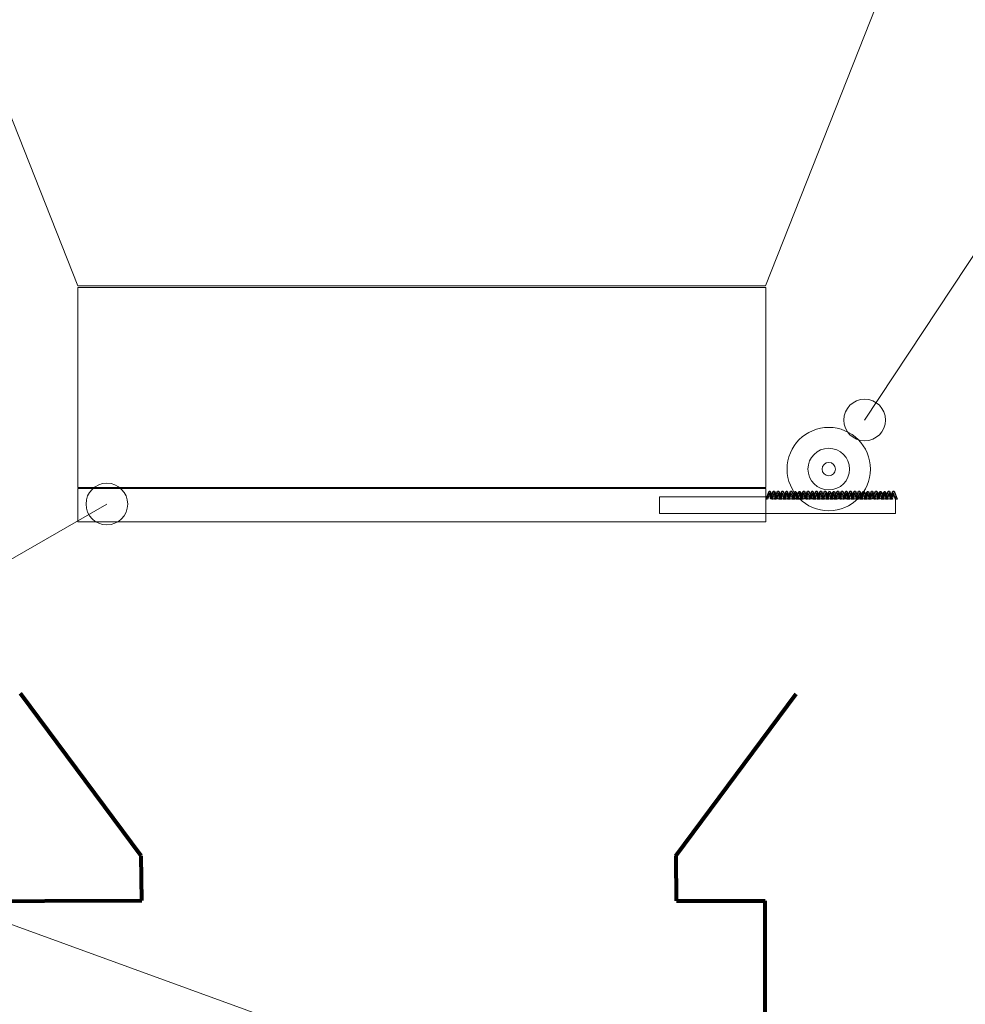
# Model space of a CAD drawing. Header units: millimetres. Extents: x -658 to -175, y -157 to 178.
# Tile 19 of 41: x -434 to -378, y 1 to 60. Entities that reach past the tile are written whole.
import ezdxf

# ---------------------------------------------------------------- set-up
doc = ezdxf.new("R2010")
doc.units = ezdxf.units.MM
doc.header["$MEASUREMENT"] = 0
doc.layers.add('Layer 1', color=7, linetype='Continuous')

msp = doc.modelspace()

# ---------------------------------------------------------------- linework, layer by layer
at = {"layer": 'Layer 1', "color": 2, "lineweight": 20}
msp.add_ellipse((-385.9292, 32.938), major_axis=(0, 2.5), ratio=1, dxfattribs=at)
at = {"layer": 'Layer 1', "color": 9, "lineweight": 20}
msp.add_open_spline([(-430.9919, 43.9434), (-430.9919, 43.9434), (-389.7334, 43.9434), (-389.7334, 43.9434), (-389.7334, 43.9434), (-389.7334, 43.9434), (-369.1041, 96.1064), (-369.1041, 96.1064), (-369.1041, 96.1064), (-369.1041, 96.1064), (-451.6211, 96.1064), (-451.6211, 96.1064), (-451.6211, 96.1064), (-451.6211, 96.1064), (-430.9919, 43.9434), (-430.9919, 43.9434)], degree=3, knots=[0, 0, 0, 0, 0.2, 0.2, 0.2, 0.2, 0.4, 0.4, 0.4, 0.4, 0.6, 0.6, 0.6, 0.6, 1, 1, 1, 1], dxfattribs=at)
at = {"layer": 'Layer 1', "color": 250, "lineweight": 20}
for points in [[(-367.9876, 59.7631), (-367.9876, 59.7631), (-383.775, 35.8815), (-383.775, 35.8815)], [(-445.0419, 21.7545), (-445.0419, 21.7545), (-429.2545, 30.8391), (-429.2545, 30.8391)]]:
    msp.add_open_spline(points, degree=3, dxfattribs=at)
at = {"layer": 'Layer 1', "color": 252, "lineweight": 20}
msp.add_open_spline([(-431.0004, 43.8371), (-431.0004, 43.8371), (-389.7074, 43.8371), (-389.7074, 43.8371), (-389.7074, 43.8371), (-389.7074, 43.8371), (-389.7074, 31.8371), (-389.7074, 31.8371), (-389.7074, 31.8371), (-389.7074, 31.8371), (-431.0004, 31.8371), (-431.0004, 31.8371), (-431.0004, 31.8371), (-431.0004, 31.8371), (-431.0004, 43.8371), (-431.0004, 43.8371)], degree=3, knots=[0, 0, 0, 0, 0.2, 0.2, 0.2, 0.2, 0.4, 0.4, 0.4, 0.4, 0.6, 0.6, 0.6, 0.6, 1, 1, 1, 1], dxfattribs=at)
at = {"layer": 'Layer 1', "color": 250, "lineweight": 20}
for points in [[(-383.775, 37.1315), (-383.0846, 37.1315), (-382.525, 36.5719), (-382.525, 35.8815), (-382.525, 35.8815), (-382.525, 35.1911), (-383.0846, 34.6315), (-383.775, 34.6315), (-383.775, 34.6315), (-384.4653, 34.6315), (-385.025, 35.1911), (-385.025, 35.8815), (-385.025, 35.8815), (-385.025, 36.5719), (-384.4653, 37.1315), (-383.775, 37.1315)], [(-385.9292, 33.338), (-385.7083, 33.338), (-385.5292, 33.1589), (-385.5292, 32.938), (-385.5292, 32.938), (-385.5292, 32.7171), (-385.7083, 32.538), (-385.9292, 32.538), (-385.9292, 32.538), (-386.1501, 32.538), (-386.3292, 32.7171), (-386.3292, 32.938), (-386.3292, 32.938), (-386.3292, 33.1589), (-386.1501, 33.338), (-385.9292, 33.338)], [(-429.2545, 29.5891), (-429.9449, 29.5891), (-430.5045, 30.1487), (-430.5045, 30.8391), (-430.5045, 30.8391), (-430.5045, 31.5295), (-429.9449, 32.0891), (-429.2545, 32.0891), (-429.2545, 32.0891), (-428.5642, 32.0891), (-428.0045, 31.5295), (-428.0045, 30.8391), (-428.0045, 30.8391), (-428.0045, 30.1487), (-428.5642, 29.5891), (-429.2545, 29.5891)], [(-430.9958, 31.7775), (-430.9958, 31.7775), (-389.7028, 31.7775), (-389.7028, 31.7775), (-389.7028, 31.7775), (-389.7028, 31.7775), (-389.7028, 29.7775), (-389.7028, 29.7775), (-389.7028, 29.7775), (-389.7028, 29.7775), (-430.9958, 29.7775), (-430.9958, 29.7775), (-430.9958, 29.7775), (-430.9958, 29.7775), (-430.9958, 31.7775), (-430.9958, 31.7775)], [(-396.0907, 31.2732), (-396.0907, 31.2732), (-381.9264, 31.2732), (-381.9264, 31.2732), (-381.9264, 31.2732), (-381.9264, 31.2732), (-381.9264, 30.2732), (-381.9264, 30.2732), (-381.9264, 30.2732), (-381.9264, 30.2732), (-396.0907, 30.2732), (-396.0907, 30.2732), (-396.0907, 30.2732), (-396.0907, 30.2732), (-396.0907, 31.2732), (-396.0907, 31.2732)]]:
    msp.add_open_spline(points, degree=3, knots=[0, 0, 0, 0, 0.2, 0.2, 0.2, 0.2, 0.4, 0.4, 0.4, 0.4, 0.6, 0.6, 0.6, 0.6, 1, 1, 1, 1], dxfattribs=at)
at = {"layer": 'Layer 1', "color": 7, "lineweight": 20}
for points in [[(-385.9292, 34.188), (-385.2389, 34.188), (-384.6792, 33.6283), (-384.6792, 32.938), (-384.6792, 32.938), (-384.6792, 32.2477), (-385.2389, 31.688), (-385.9292, 31.688), (-385.9292, 31.688), (-386.6195, 31.688), (-387.1792, 32.2477), (-387.1792, 32.938), (-387.1792, 32.938), (-387.1792, 33.6283), (-386.6195, 34.188), (-385.9292, 34.188)], [(-438.8393, 7.0029), (-438.8393, 7.0029), (-334.4894, -30.9773), (-334.4894, -30.9773), (-334.4894, -30.9773), (-334.4894, -30.9773), (-350.8551, -75.9417), (-350.8551, -75.9417), (-350.8551, -75.9417), (-350.8551, -75.9417), (-455.205, -37.9615), (-455.205, -37.9615), (-455.205, -37.9615), (-455.205, -37.9615), (-438.8393, 7.0029), (-438.8393, 7.0029)]]:
    msp.add_open_spline(points, degree=3, knots=[0, 0, 0, 0, 0.2, 0.2, 0.2, 0.2, 0.4, 0.4, 0.4, 0.4, 0.6, 0.6, 0.6, 0.6, 1, 1, 1, 1], dxfattribs=at)
at = {"layer": 'Layer 1', "color": 250}
for points in [[(-389.5132, 31.6095), (-389.5132, 31.6095), (-389.6905, 31.1397), (-389.6905, 31.1397), (-389.6905, 31.1397), (-389.6905, 31.1397), (-389.6053, 31.1397), (-389.6053, 31.1397), (-389.6053, 31.1397), (-389.6053, 31.1397), (-389.5048, 31.4211), (-389.5048, 31.4211), (-389.5048, 31.4211), (-389.4939, 31.4514), (-389.4838, 31.4829), (-389.4746, 31.5157), (-389.4746, 31.5157), (-389.4675, 31.4909), (-389.4577, 31.4612), (-389.4449, 31.4263), (-389.4449, 31.4263), (-389.4449, 31.4263), (-389.3405, 31.1397), (-389.3405, 31.1397), (-389.3405, 31.1397), (-389.3405, 31.1397), (-389.2587, 31.1397), (-389.2587, 31.1397), (-389.2587, 31.1397), (-389.2587, 31.1397), (-389.4366, 31.6095), (-389.4366, 31.6095), (-389.4366, 31.6095), (-389.4366, 31.6095), (-389.5132, 31.6095), (-389.5132, 31.6095)], [(-389.2569, 31.6176), (-389.2569, 31.6176), (-389.4342, 31.1478), (-389.4342, 31.1478), (-389.4342, 31.1478), (-389.4342, 31.1478), (-389.349, 31.1478), (-389.349, 31.1478), (-389.349, 31.1478), (-389.349, 31.1478), (-389.2485, 31.4292), (-389.2485, 31.4292), (-389.2485, 31.4292), (-389.2376, 31.4595), (-389.2275, 31.491), (-389.2183, 31.5238), (-389.2183, 31.5238), (-389.2112, 31.499), (-389.2014, 31.4693), (-389.1886, 31.4344), (-389.1886, 31.4344), (-389.1886, 31.4344), (-389.0842, 31.1478), (-389.0842, 31.1478), (-389.0842, 31.1478), (-389.0842, 31.1478), (-389.0024, 31.1478), (-389.0024, 31.1478), (-389.0024, 31.1478), (-389.0024, 31.1478), (-389.1803, 31.6176), (-389.1803, 31.6176), (-389.1803, 31.6176), (-389.1803, 31.6176), (-389.2569, 31.6176), (-389.2569, 31.6176)], [(-389.003, 31.6063), (-389.003, 31.6063), (-389.1803, 31.1365), (-389.1803, 31.1365), (-389.1803, 31.1365), (-389.1803, 31.1365), (-389.0951, 31.1365), (-389.0951, 31.1365), (-389.0951, 31.1365), (-389.0951, 31.1365), (-388.9946, 31.4179), (-388.9946, 31.4179), (-388.9946, 31.4179), (-388.9837, 31.4482), (-388.9736, 31.4797), (-388.9644, 31.5125), (-388.9644, 31.5125), (-388.9573, 31.4877), (-388.9475, 31.458), (-388.9347, 31.4231), (-388.9347, 31.4231), (-388.9347, 31.4231), (-388.8303, 31.1365), (-388.8303, 31.1365), (-388.8303, 31.1365), (-388.8303, 31.1365), (-388.7485, 31.1365), (-388.7485, 31.1365), (-388.7485, 31.1365), (-388.7485, 31.1365), (-388.9264, 31.6063), (-388.9264, 31.6063), (-388.9264, 31.6063), (-388.9264, 31.6063), (-389.003, 31.6063), (-389.003, 31.6063)], [(-388.75, 31.6075), (-388.75, 31.6075), (-388.9273, 31.1377), (-388.9273, 31.1377), (-388.9273, 31.1377), (-388.9273, 31.1377), (-388.8421, 31.1377), (-388.8421, 31.1377), (-388.8421, 31.1377), (-388.8421, 31.1377), (-388.7416, 31.4191), (-388.7416, 31.4191), (-388.7416, 31.4191), (-388.7307, 31.4494), (-388.7206, 31.4809), (-388.7114, 31.5137), (-388.7114, 31.5137), (-388.7043, 31.4889), (-388.6945, 31.4592), (-388.6817, 31.4243), (-388.6817, 31.4243), (-388.6817, 31.4243), (-388.5773, 31.1377), (-388.5773, 31.1377), (-388.5773, 31.1377), (-388.5773, 31.1377), (-388.4955, 31.1377), (-388.4955, 31.1377), (-388.4955, 31.1377), (-388.4955, 31.1377), (-388.6734, 31.6075), (-388.6734, 31.6075), (-388.6734, 31.6075), (-388.6734, 31.6075), (-388.75, 31.6075), (-388.75, 31.6075)], [(-388.4939, 31.6102), (-388.4939, 31.6102), (-388.6712, 31.1404), (-388.6712, 31.1404), (-388.6712, 31.1404), (-388.6712, 31.1404), (-388.586, 31.1404), (-388.586, 31.1404), (-388.586, 31.1404), (-388.586, 31.1404), (-388.4855, 31.4218), (-388.4855, 31.4218), (-388.4855, 31.4218), (-388.4746, 31.4521), (-388.4645, 31.4836), (-388.4553, 31.5164), (-388.4553, 31.5164), (-388.4482, 31.4916), (-388.4384, 31.4619), (-388.4256, 31.427), (-388.4256, 31.427), (-388.4256, 31.427), (-388.3212, 31.1404), (-388.3212, 31.1404), (-388.3212, 31.1404), (-388.3212, 31.1404), (-388.2394, 31.1404), (-388.2394, 31.1404), (-388.2394, 31.1404), (-388.2394, 31.1404), (-388.4173, 31.6102), (-388.4173, 31.6102), (-388.4173, 31.6102), (-388.4173, 31.6102), (-388.4939, 31.6102), (-388.4939, 31.6102)], [(-388.2272, 31.61), (-388.2272, 31.61), (-388.4045, 31.1402), (-388.4045, 31.1402), (-388.4045, 31.1402), (-388.4045, 31.1402), (-388.3193, 31.1402), (-388.3193, 31.1402), (-388.3193, 31.1402), (-388.3193, 31.1402), (-388.2188, 31.4216), (-388.2188, 31.4216), (-388.2188, 31.4216), (-388.2079, 31.4519), (-388.1978, 31.4834), (-388.1886, 31.5162), (-388.1886, 31.5162), (-388.1815, 31.4914), (-388.1717, 31.4617), (-388.1589, 31.4268), (-388.1589, 31.4268), (-388.1589, 31.4268), (-388.0545, 31.1402), (-388.0545, 31.1402), (-388.0545, 31.1402), (-388.0545, 31.1402), (-387.9727, 31.1402), (-387.9727, 31.1402), (-387.9727, 31.1402), (-387.9727, 31.1402), (-388.1506, 31.61), (-388.1506, 31.61), (-388.1506, 31.61), (-388.1506, 31.61), (-388.2272, 31.61), (-388.2272, 31.61)], [(-387.9733, 31.5987), (-387.9733, 31.5987), (-388.1506, 31.1289), (-388.1506, 31.1289), (-388.1506, 31.1289), (-388.1506, 31.1289), (-388.0654, 31.1289), (-388.0654, 31.1289), (-388.0654, 31.1289), (-388.0654, 31.1289), (-387.9649, 31.4103), (-387.9649, 31.4103), (-387.9649, 31.4103), (-387.954, 31.4406), (-387.9439, 31.4721), (-387.9347, 31.5049), (-387.9347, 31.5049), (-387.9276, 31.4801), (-387.9178, 31.4504), (-387.905, 31.4155), (-387.905, 31.4155), (-387.905, 31.4155), (-387.8006, 31.1289), (-387.8006, 31.1289), (-387.8006, 31.1289), (-387.8006, 31.1289), (-387.7188, 31.1289), (-387.7188, 31.1289), (-387.7188, 31.1289), (-387.7188, 31.1289), (-387.8967, 31.5987), (-387.8967, 31.5987), (-387.8967, 31.5987), (-387.8967, 31.5987), (-387.9733, 31.5987), (-387.9733, 31.5987)], [(-387.7203, 31.5999), (-387.7203, 31.5999), (-387.8976, 31.1301), (-387.8976, 31.1301), (-387.8976, 31.1301), (-387.8976, 31.1301), (-387.8124, 31.1301), (-387.8124, 31.1301), (-387.8124, 31.1301), (-387.8124, 31.1301), (-387.7119, 31.4115), (-387.7119, 31.4115), (-387.7119, 31.4115), (-387.701, 31.4418), (-387.6909, 31.4733), (-387.6817, 31.5061), (-387.6817, 31.5061), (-387.6746, 31.4813), (-387.6648, 31.4516), (-387.652, 31.4167), (-387.652, 31.4167), (-387.652, 31.4167), (-387.5476, 31.1301), (-387.5476, 31.1301), (-387.5476, 31.1301), (-387.5476, 31.1301), (-387.4658, 31.1301), (-387.4658, 31.1301), (-387.4658, 31.1301), (-387.4658, 31.1301), (-387.6437, 31.5999), (-387.6437, 31.5999), (-387.6437, 31.5999), (-387.6437, 31.5999), (-387.7203, 31.5999), (-387.7203, 31.5999)], [(-387.4645, 31.6071), (-387.4645, 31.6071), (-387.6418, 31.1373), (-387.6418, 31.1373), (-387.6418, 31.1373), (-387.6418, 31.1373), (-387.5566, 31.1373), (-387.5566, 31.1373), (-387.5566, 31.1373), (-387.5566, 31.1373), (-387.4561, 31.4187), (-387.4561, 31.4187), (-387.4561, 31.4187), (-387.4452, 31.449), (-387.4351, 31.4805), (-387.4259, 31.5133), (-387.4259, 31.5133), (-387.4188, 31.4885), (-387.409, 31.4588), (-387.3962, 31.4239), (-387.3962, 31.4239), (-387.3962, 31.4239), (-387.2918, 31.1373), (-387.2918, 31.1373), (-387.2918, 31.1373), (-387.2918, 31.1373), (-387.21, 31.1373), (-387.21, 31.1373), (-387.21, 31.1373), (-387.21, 31.1373), (-387.3879, 31.6071), (-387.3879, 31.6071), (-387.3879, 31.6071), (-387.3879, 31.6071), (-387.4645, 31.6071), (-387.4645, 31.6071)], [(-387.2082, 31.6152), (-387.2082, 31.6152), (-387.3855, 31.1454), (-387.3855, 31.1454), (-387.3855, 31.1454), (-387.3855, 31.1454), (-387.3003, 31.1454), (-387.3003, 31.1454), (-387.3003, 31.1454), (-387.3003, 31.1454), (-387.1998, 31.4268), (-387.1998, 31.4268), (-387.1998, 31.4268), (-387.1889, 31.4571), (-387.1788, 31.4886), (-387.1696, 31.5214), (-387.1696, 31.5214), (-387.1625, 31.4966), (-387.1527, 31.4669), (-387.1399, 31.432), (-387.1399, 31.432), (-387.1399, 31.432), (-387.0355, 31.1454), (-387.0355, 31.1454), (-387.0355, 31.1454), (-387.0355, 31.1454), (-386.9537, 31.1454), (-386.9537, 31.1454), (-386.9537, 31.1454), (-386.9537, 31.1454), (-387.1316, 31.6152), (-387.1316, 31.6152), (-387.1316, 31.6152), (-387.1316, 31.6152), (-387.2082, 31.6152), (-387.2082, 31.6152)], [(-386.9543, 31.6039), (-386.9543, 31.6039), (-387.1316, 31.1341), (-387.1316, 31.1341), (-387.1316, 31.1341), (-387.1316, 31.1341), (-387.0464, 31.1341), (-387.0464, 31.1341), (-387.0464, 31.1341), (-387.0464, 31.1341), (-386.9459, 31.4155), (-386.9459, 31.4155), (-386.9459, 31.4155), (-386.935, 31.4458), (-386.9249, 31.4773), (-386.9157, 31.5101), (-386.9157, 31.5101), (-386.9086, 31.4853), (-386.8988, 31.4556), (-386.886, 31.4207), (-386.886, 31.4207), (-386.886, 31.4207), (-386.7816, 31.1341), (-386.7816, 31.1341), (-386.7816, 31.1341), (-386.7816, 31.1341), (-386.6998, 31.1341), (-386.6998, 31.1341), (-386.6998, 31.1341), (-386.6998, 31.1341), (-386.8777, 31.6039), (-386.8777, 31.6039), (-386.8777, 31.6039), (-386.8777, 31.6039), (-386.9543, 31.6039), (-386.9543, 31.6039)], [(-386.7013, 31.6051), (-386.7013, 31.6051), (-386.8786, 31.1353), (-386.8786, 31.1353), (-386.8786, 31.1353), (-386.8786, 31.1353), (-386.7934, 31.1353), (-386.7934, 31.1353), (-386.7934, 31.1353), (-386.7934, 31.1353), (-386.6929, 31.4167), (-386.6929, 31.4167), (-386.6929, 31.4167), (-386.682, 31.447), (-386.6719, 31.4785), (-386.6627, 31.5113), (-386.6627, 31.5113), (-386.6556, 31.4865), (-386.6458, 31.4568), (-386.633, 31.4219), (-386.633, 31.4219), (-386.633, 31.4219), (-386.5286, 31.1353), (-386.5286, 31.1353), (-386.5286, 31.1353), (-386.5286, 31.1353), (-386.4468, 31.1353), (-386.4468, 31.1353), (-386.4468, 31.1353), (-386.4468, 31.1353), (-386.6247, 31.6051), (-386.6247, 31.6051), (-386.6247, 31.6051), (-386.6247, 31.6051), (-386.7013, 31.6051), (-386.7013, 31.6051)], [(-386.4452, 31.6078), (-386.4452, 31.6078), (-386.6225, 31.138), (-386.6225, 31.138), (-386.6225, 31.138), (-386.6225, 31.138), (-386.5373, 31.138), (-386.5373, 31.138), (-386.5373, 31.138), (-386.5373, 31.138), (-386.4368, 31.4194), (-386.4368, 31.4194), (-386.4368, 31.4194), (-386.4259, 31.4497), (-386.4158, 31.4812), (-386.4066, 31.514), (-386.4066, 31.514), (-386.3995, 31.4892), (-386.3897, 31.4595), (-386.3769, 31.4246), (-386.3769, 31.4246), (-386.3769, 31.4246), (-386.2725, 31.138), (-386.2725, 31.138), (-386.2725, 31.138), (-386.2725, 31.138), (-386.1907, 31.138), (-386.1907, 31.138), (-386.1907, 31.138), (-386.1907, 31.138), (-386.3686, 31.6078), (-386.3686, 31.6078), (-386.3686, 31.6078), (-386.3686, 31.6078), (-386.4452, 31.6078), (-386.4452, 31.6078)], [(-386.1785, 31.6076), (-386.1785, 31.6076), (-386.3558, 31.1378), (-386.3558, 31.1378), (-386.3558, 31.1378), (-386.3558, 31.1378), (-386.2706, 31.1378), (-386.2706, 31.1378), (-386.2706, 31.1378), (-386.2706, 31.1378), (-386.1701, 31.4192), (-386.1701, 31.4192), (-386.1701, 31.4192), (-386.1592, 31.4495), (-386.1491, 31.481), (-386.1399, 31.5138), (-386.1399, 31.5138), (-386.1328, 31.489), (-386.123, 31.4593), (-386.1102, 31.4244), (-386.1102, 31.4244), (-386.1102, 31.4244), (-386.0058, 31.1378), (-386.0058, 31.1378), (-386.0058, 31.1378), (-386.0058, 31.1378), (-385.924, 31.1378), (-385.924, 31.1378), (-385.924, 31.1378), (-385.924, 31.1378), (-386.1019, 31.6076), (-386.1019, 31.6076), (-386.1019, 31.6076), (-386.1019, 31.6076), (-386.1785, 31.6076), (-386.1785, 31.6076)], [(-385.9246, 31.5963), (-385.9246, 31.5963), (-386.1019, 31.1265), (-386.1019, 31.1265), (-386.1019, 31.1265), (-386.1019, 31.1265), (-386.0167, 31.1265), (-386.0167, 31.1265), (-386.0167, 31.1265), (-386.0167, 31.1265), (-385.9162, 31.4079), (-385.9162, 31.4079), (-385.9162, 31.4079), (-385.9053, 31.4382), (-385.8952, 31.4697), (-385.886, 31.5025), (-385.886, 31.5025), (-385.8789, 31.4777), (-385.8691, 31.448), (-385.8563, 31.4131), (-385.8563, 31.4131), (-385.8563, 31.4131), (-385.7519, 31.1265), (-385.7519, 31.1265), (-385.7519, 31.1265), (-385.7519, 31.1265), (-385.6701, 31.1265), (-385.6701, 31.1265), (-385.6701, 31.1265), (-385.6701, 31.1265), (-385.848, 31.5963), (-385.848, 31.5963), (-385.848, 31.5963), (-385.848, 31.5963), (-385.9246, 31.5963), (-385.9246, 31.5963)], [(-385.6716, 31.5975), (-385.6716, 31.5975), (-385.8489, 31.1277), (-385.8489, 31.1277), (-385.8489, 31.1277), (-385.8489, 31.1277), (-385.7637, 31.1277), (-385.7637, 31.1277), (-385.7637, 31.1277), (-385.7637, 31.1277), (-385.6632, 31.4091), (-385.6632, 31.4091), (-385.6632, 31.4091), (-385.6523, 31.4394), (-385.6422, 31.4709), (-385.633, 31.5037), (-385.633, 31.5037), (-385.6259, 31.4789), (-385.6161, 31.4492), (-385.6033, 31.4143), (-385.6033, 31.4143), (-385.6033, 31.4143), (-385.4989, 31.1277), (-385.4989, 31.1277), (-385.4989, 31.1277), (-385.4989, 31.1277), (-385.4171, 31.1277), (-385.4171, 31.1277), (-385.4171, 31.1277), (-385.4171, 31.1277), (-385.595, 31.5975), (-385.595, 31.5975), (-385.595, 31.5975), (-385.595, 31.5975), (-385.6716, 31.5975), (-385.6716, 31.5975)], [(-385.4232, 31.6074), (-385.4232, 31.6074), (-385.6005, 31.1376), (-385.6005, 31.1376), (-385.6005, 31.1376), (-385.6005, 31.1376), (-385.5153, 31.1376), (-385.5153, 31.1376), (-385.5153, 31.1376), (-385.5153, 31.1376), (-385.4148, 31.419), (-385.4148, 31.419), (-385.4148, 31.419), (-385.4039, 31.4493), (-385.3938, 31.4808), (-385.3846, 31.5136), (-385.3846, 31.5136), (-385.3775, 31.4888), (-385.3677, 31.4591), (-385.3549, 31.4242), (-385.3549, 31.4242), (-385.3549, 31.4242), (-385.2505, 31.1376), (-385.2505, 31.1376), (-385.2505, 31.1376), (-385.2505, 31.1376), (-385.1687, 31.1376), (-385.1687, 31.1376), (-385.1687, 31.1376), (-385.1687, 31.1376), (-385.3466, 31.6074), (-385.3466, 31.6074), (-385.3466, 31.6074), (-385.3466, 31.6074), (-385.4232, 31.6074), (-385.4232, 31.6074)], [(-385.1669, 31.6155), (-385.1669, 31.6155), (-385.3442, 31.1457), (-385.3442, 31.1457), (-385.3442, 31.1457), (-385.3442, 31.1457), (-385.259, 31.1457), (-385.259, 31.1457), (-385.259, 31.1457), (-385.259, 31.1457), (-385.1585, 31.4271), (-385.1585, 31.4271), (-385.1585, 31.4271), (-385.1476, 31.4574), (-385.1375, 31.4889), (-385.1283, 31.5217), (-385.1283, 31.5217), (-385.1212, 31.4969), (-385.1114, 31.4672), (-385.0986, 31.4323), (-385.0986, 31.4323), (-385.0986, 31.4323), (-384.9942, 31.1457), (-384.9942, 31.1457), (-384.9942, 31.1457), (-384.9942, 31.1457), (-384.9124, 31.1457), (-384.9124, 31.1457), (-384.9124, 31.1457), (-384.9124, 31.1457), (-385.0903, 31.6155), (-385.0903, 31.6155), (-385.0903, 31.6155), (-385.0903, 31.6155), (-385.1669, 31.6155), (-385.1669, 31.6155)], [(-384.913, 31.6042), (-384.913, 31.6042), (-385.0903, 31.1344), (-385.0903, 31.1344), (-385.0903, 31.1344), (-385.0903, 31.1344), (-385.0051, 31.1344), (-385.0051, 31.1344), (-385.0051, 31.1344), (-385.0051, 31.1344), (-384.9046, 31.4158), (-384.9046, 31.4158), (-384.9046, 31.4158), (-384.8937, 31.4461), (-384.8836, 31.4776), (-384.8744, 31.5104), (-384.8744, 31.5104), (-384.8673, 31.4856), (-384.8575, 31.4559), (-384.8447, 31.421), (-384.8447, 31.421), (-384.8447, 31.421), (-384.7403, 31.1344), (-384.7403, 31.1344), (-384.7403, 31.1344), (-384.7403, 31.1344), (-384.6585, 31.1344), (-384.6585, 31.1344), (-384.6585, 31.1344), (-384.6585, 31.1344), (-384.8364, 31.6042), (-384.8364, 31.6042), (-384.8364, 31.6042), (-384.8364, 31.6042), (-384.913, 31.6042), (-384.913, 31.6042)], [(-384.66, 31.6054), (-384.66, 31.6054), (-384.8373, 31.1356), (-384.8373, 31.1356), (-384.8373, 31.1356), (-384.8373, 31.1356), (-384.7521, 31.1356), (-384.7521, 31.1356), (-384.7521, 31.1356), (-384.7521, 31.1356), (-384.6516, 31.417), (-384.6516, 31.417), (-384.6516, 31.417), (-384.6407, 31.4473), (-384.6306, 31.4788), (-384.6214, 31.5116), (-384.6214, 31.5116), (-384.6143, 31.4868), (-384.6045, 31.4571), (-384.5917, 31.4222), (-384.5917, 31.4222), (-384.5917, 31.4222), (-384.4873, 31.1356), (-384.4873, 31.1356), (-384.4873, 31.1356), (-384.4873, 31.1356), (-384.4055, 31.1356), (-384.4055, 31.1356), (-384.4055, 31.1356), (-384.4055, 31.1356), (-384.5834, 31.6054), (-384.5834, 31.6054), (-384.5834, 31.6054), (-384.5834, 31.6054), (-384.66, 31.6054), (-384.66, 31.6054)], [(-384.4039, 31.6081), (-384.4039, 31.6081), (-384.5812, 31.1383), (-384.5812, 31.1383), (-384.5812, 31.1383), (-384.5812, 31.1383), (-384.496, 31.1383), (-384.496, 31.1383), (-384.496, 31.1383), (-384.496, 31.1383), (-384.3955, 31.4197), (-384.3955, 31.4197), (-384.3955, 31.4197), (-384.3846, 31.45), (-384.3745, 31.4815), (-384.3653, 31.5143), (-384.3653, 31.5143), (-384.3582, 31.4895), (-384.3484, 31.4598), (-384.3356, 31.4249), (-384.3356, 31.4249), (-384.3356, 31.4249), (-384.2312, 31.1383), (-384.2312, 31.1383), (-384.2312, 31.1383), (-384.2312, 31.1383), (-384.1494, 31.1383), (-384.1494, 31.1383), (-384.1494, 31.1383), (-384.1494, 31.1383), (-384.3273, 31.6081), (-384.3273, 31.6081), (-384.3273, 31.6081), (-384.3273, 31.6081), (-384.4039, 31.6081), (-384.4039, 31.6081)], [(-384.1372, 31.6079), (-384.1372, 31.6079), (-384.3145, 31.1381), (-384.3145, 31.1381), (-384.3145, 31.1381), (-384.3145, 31.1381), (-384.2293, 31.1381), (-384.2293, 31.1381), (-384.2293, 31.1381), (-384.2293, 31.1381), (-384.1288, 31.4195), (-384.1288, 31.4195), (-384.1288, 31.4195), (-384.1179, 31.4498), (-384.1078, 31.4813), (-384.0986, 31.5141), (-384.0986, 31.5141), (-384.0915, 31.4893), (-384.0817, 31.4596), (-384.0689, 31.4247), (-384.0689, 31.4247), (-384.0689, 31.4247), (-383.9645, 31.1381), (-383.9645, 31.1381), (-383.9645, 31.1381), (-383.9645, 31.1381), (-383.8827, 31.1381), (-383.8827, 31.1381), (-383.8827, 31.1381), (-383.8827, 31.1381), (-384.0606, 31.6079), (-384.0606, 31.6079), (-384.0606, 31.6079), (-384.0606, 31.6079), (-384.1372, 31.6079), (-384.1372, 31.6079)], [(-383.8833, 31.5966), (-383.8833, 31.5966), (-384.0606, 31.1268), (-384.0606, 31.1268), (-384.0606, 31.1268), (-384.0606, 31.1268), (-383.9754, 31.1268), (-383.9754, 31.1268), (-383.9754, 31.1268), (-383.9754, 31.1268), (-383.8749, 31.4082), (-383.8749, 31.4082), (-383.8749, 31.4082), (-383.864, 31.4385), (-383.8539, 31.47), (-383.8447, 31.5028), (-383.8447, 31.5028), (-383.8376, 31.478), (-383.8278, 31.4483), (-383.815, 31.4134), (-383.815, 31.4134), (-383.815, 31.4134), (-383.7106, 31.1268), (-383.7106, 31.1268), (-383.7106, 31.1268), (-383.7106, 31.1268), (-383.6288, 31.1268), (-383.6288, 31.1268), (-383.6288, 31.1268), (-383.6288, 31.1268), (-383.8067, 31.5966), (-383.8067, 31.5966), (-383.8067, 31.5966), (-383.8067, 31.5966), (-383.8833, 31.5966), (-383.8833, 31.5966)], [(-383.6303, 31.5978), (-383.6303, 31.5978), (-383.8076, 31.128), (-383.8076, 31.128), (-383.8076, 31.128), (-383.8076, 31.128), (-383.7224, 31.128), (-383.7224, 31.128), (-383.7224, 31.128), (-383.7224, 31.128), (-383.6219, 31.4094), (-383.6219, 31.4094), (-383.6219, 31.4094), (-383.611, 31.4397), (-383.6009, 31.4712), (-383.5917, 31.504), (-383.5917, 31.504), (-383.5846, 31.4792), (-383.5748, 31.4495), (-383.562, 31.4146), (-383.562, 31.4146), (-383.562, 31.4146), (-383.4576, 31.128), (-383.4576, 31.128), (-383.4576, 31.128), (-383.4576, 31.128), (-383.3758, 31.128), (-383.3758, 31.128), (-383.3758, 31.128), (-383.3758, 31.128), (-383.5537, 31.5978), (-383.5537, 31.5978), (-383.5537, 31.5978), (-383.5537, 31.5978), (-383.6303, 31.5978), (-383.6303, 31.5978)], [(-383.3745, 31.605), (-383.3745, 31.605), (-383.5518, 31.1352), (-383.5518, 31.1352), (-383.5518, 31.1352), (-383.5518, 31.1352), (-383.4666, 31.1352), (-383.4666, 31.1352), (-383.4666, 31.1352), (-383.4666, 31.1352), (-383.3661, 31.4166), (-383.3661, 31.4166), (-383.3661, 31.4166), (-383.3552, 31.4469), (-383.3451, 31.4784), (-383.3359, 31.5112), (-383.3359, 31.5112), (-383.3288, 31.4864), (-383.319, 31.4567), (-383.3062, 31.4218), (-383.3062, 31.4218), (-383.3062, 31.4218), (-383.2018, 31.1352), (-383.2018, 31.1352), (-383.2018, 31.1352), (-383.2018, 31.1352), (-383.12, 31.1352), (-383.12, 31.1352), (-383.12, 31.1352), (-383.12, 31.1352), (-383.2979, 31.605), (-383.2979, 31.605), (-383.2979, 31.605), (-383.2979, 31.605), (-383.3745, 31.605), (-383.3745, 31.605)], [(-383.1182, 31.6131), (-383.1182, 31.6131), (-383.2955, 31.1433), (-383.2955, 31.1433), (-383.2955, 31.1433), (-383.2955, 31.1433), (-383.2103, 31.1433), (-383.2103, 31.1433), (-383.2103, 31.1433), (-383.2103, 31.1433), (-383.1098, 31.4247), (-383.1098, 31.4247), (-383.1098, 31.4247), (-383.0989, 31.455), (-383.0888, 31.4865), (-383.0796, 31.5193), (-383.0796, 31.5193), (-383.0725, 31.4945), (-383.0627, 31.4648), (-383.0499, 31.4299), (-383.0499, 31.4299), (-383.0499, 31.4299), (-382.9455, 31.1433), (-382.9455, 31.1433), (-382.9455, 31.1433), (-382.9455, 31.1433), (-382.8637, 31.1433), (-382.8637, 31.1433), (-382.8637, 31.1433), (-382.8637, 31.1433), (-383.0416, 31.6131), (-383.0416, 31.6131), (-383.0416, 31.6131), (-383.0416, 31.6131), (-383.1182, 31.6131), (-383.1182, 31.6131)], [(-382.8643, 31.6018), (-382.8643, 31.6018), (-383.0416, 31.132), (-383.0416, 31.132), (-383.0416, 31.132), (-383.0416, 31.132), (-382.9564, 31.132), (-382.9564, 31.132), (-382.9564, 31.132), (-382.9564, 31.132), (-382.8559, 31.4134), (-382.8559, 31.4134), (-382.8559, 31.4134), (-382.845, 31.4437), (-382.8349, 31.4752), (-382.8257, 31.508), (-382.8257, 31.508), (-382.8186, 31.4832), (-382.8088, 31.4535), (-382.796, 31.4186), (-382.796, 31.4186), (-382.796, 31.4186), (-382.6916, 31.132), (-382.6916, 31.132), (-382.6916, 31.132), (-382.6916, 31.132), (-382.6098, 31.132), (-382.6098, 31.132), (-382.6098, 31.132), (-382.6098, 31.132), (-382.7877, 31.6018), (-382.7877, 31.6018), (-382.7877, 31.6018), (-382.7877, 31.6018), (-382.8643, 31.6018), (-382.8643, 31.6018)], [(-382.6113, 31.603), (-382.6113, 31.603), (-382.7886, 31.1332), (-382.7886, 31.1332), (-382.7886, 31.1332), (-382.7886, 31.1332), (-382.7034, 31.1332), (-382.7034, 31.1332), (-382.7034, 31.1332), (-382.7034, 31.1332), (-382.6029, 31.4146), (-382.6029, 31.4146), (-382.6029, 31.4146), (-382.592, 31.4449), (-382.5819, 31.4764), (-382.5727, 31.5092), (-382.5727, 31.5092), (-382.5656, 31.4844), (-382.5558, 31.4547), (-382.543, 31.4198), (-382.543, 31.4198), (-382.543, 31.4198), (-382.4386, 31.1332), (-382.4386, 31.1332), (-382.4386, 31.1332), (-382.4386, 31.1332), (-382.3568, 31.1332), (-382.3568, 31.1332), (-382.3568, 31.1332), (-382.3568, 31.1332), (-382.5347, 31.603), (-382.5347, 31.603), (-382.5347, 31.603), (-382.5347, 31.603), (-382.6113, 31.603), (-382.6113, 31.603)], [(-382.3552, 31.6057), (-382.3552, 31.6057), (-382.5325, 31.1359), (-382.5325, 31.1359), (-382.5325, 31.1359), (-382.5325, 31.1359), (-382.4473, 31.1359), (-382.4473, 31.1359), (-382.4473, 31.1359), (-382.4473, 31.1359), (-382.3468, 31.4173), (-382.3468, 31.4173), (-382.3468, 31.4173), (-382.3359, 31.4476), (-382.3258, 31.4791), (-382.3166, 31.5119), (-382.3166, 31.5119), (-382.3095, 31.4871), (-382.2997, 31.4574), (-382.2869, 31.4225), (-382.2869, 31.4225), (-382.2869, 31.4225), (-382.1825, 31.1359), (-382.1825, 31.1359), (-382.1825, 31.1359), (-382.1825, 31.1359), (-382.1007, 31.1359), (-382.1007, 31.1359), (-382.1007, 31.1359), (-382.1007, 31.1359), (-382.2786, 31.6057), (-382.2786, 31.6057), (-382.2786, 31.6057), (-382.2786, 31.6057), (-382.3552, 31.6057), (-382.3552, 31.6057)], [(-382.0885, 31.6055), (-382.0885, 31.6055), (-382.2658, 31.1357), (-382.2658, 31.1357), (-382.2658, 31.1357), (-382.2658, 31.1357), (-382.1806, 31.1357), (-382.1806, 31.1357), (-382.1806, 31.1357), (-382.1806, 31.1357), (-382.0801, 31.4171), (-382.0801, 31.4171), (-382.0801, 31.4171), (-382.0692, 31.4474), (-382.0591, 31.4789), (-382.0499, 31.5117), (-382.0499, 31.5117), (-382.0428, 31.4869), (-382.033, 31.4572), (-382.0202, 31.4223), (-382.0202, 31.4223), (-382.0202, 31.4223), (-381.9158, 31.1357), (-381.9158, 31.1357), (-381.9158, 31.1357), (-381.9158, 31.1357), (-381.834, 31.1357), (-381.834, 31.1357), (-381.834, 31.1357), (-381.834, 31.1357), (-382.0119, 31.6055), (-382.0119, 31.6055), (-382.0119, 31.6055), (-382.0119, 31.6055), (-382.0885, 31.6055), (-382.0885, 31.6055)]]:
    msp.add_open_spline(points, degree=3, knots=[0, 0, 0, 0, 0.1, 0.1, 0.1, 0.1, 0.2, 0.2, 0.2, 0.2, 0.3, 0.3, 0.3, 0.3, 0.4, 0.4, 0.4, 0.4, 0.5, 0.5, 0.5, 0.5, 0.6, 0.6, 0.6, 0.6, 0.7, 0.7, 0.7, 0.7, 0.8, 0.8, 0.8, 0.8, 1, 1, 1, 1], dxfattribs=at)
at = {"layer": 'Layer 1', "color": 250, "lineweight": 80}
for points in [[(-427.1867, 9.739), (-427.1867, 9.739), (-434.4273, 19.4628), (-434.4273, 19.4628)], [(-395.1164, 9.7339), (-395.1164, 9.7339), (-387.8758, 19.4577), (-387.8758, 19.4577)], [(-427.1539, 7.0442), (-427.1539, 7.0442), (-427.1867, 9.739), (-427.1867, 9.739)], [(-395.0592, 7.0339), (-395.0592, 7.0339), (-395.092, 9.7339), (-395.092, 9.7339)], [(-438.8393, 7.0029), (-438.8393, 7.0029), (-427.1539, 7.0442), (-427.1539, 7.0442)], [(-395.0592, 7.0339), (-395.0592, 7.0339), (-389.7556, 7.034), (-389.7556, 7.034)], [(-389.7162, -10.8764), (-389.7162, -10.8764), (-389.7556, 7.034), (-389.7556, 7.034)]]:
    msp.add_open_spline(points, degree=3, dxfattribs=at)

doc.saveas('drawing.dxf')
